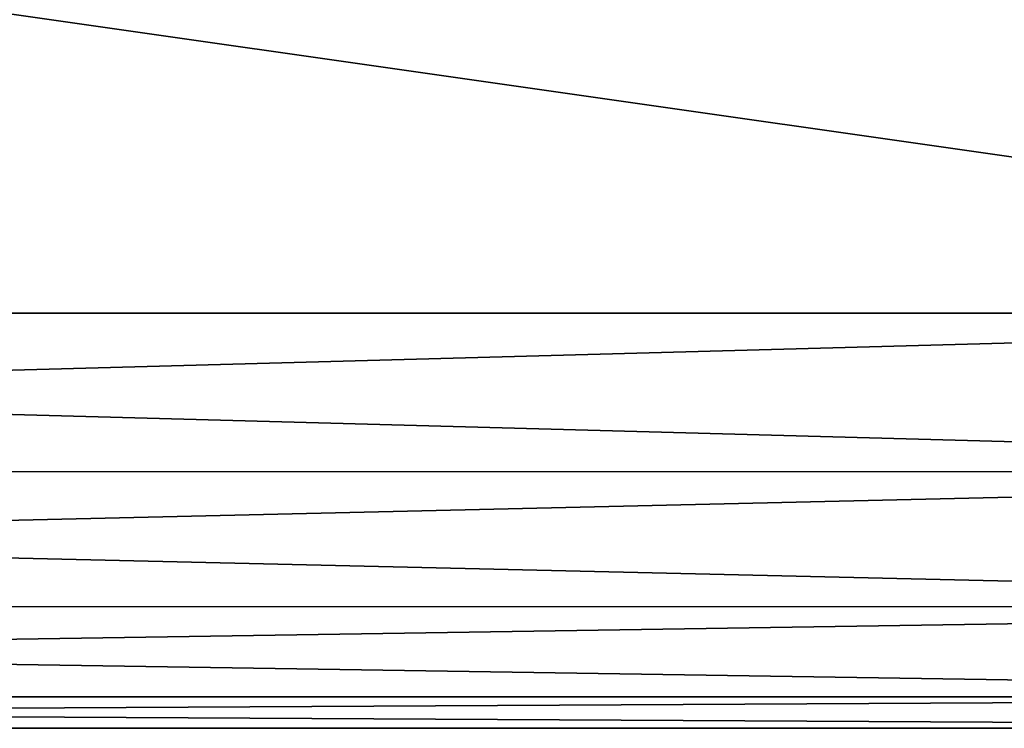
# Model space of a CAD drawing. Header units: millimetres. Extents: x -41 to 11, y -3 to 963.
# Tile 61 of 256: x 1.98 to 4.35, y -3 to -1.29. Entities that reach past the tile are written whole.
import ezdxf

# ---------------------------------------------------------------- set-up
doc = ezdxf.new("R2010")
doc.units = ezdxf.units.MM
doc.header["$LTSCALE"] = 65.185185
for name, color, linetype in [('3555', 7, 'CONTINUOUS'), ('3556', 7, 'CONTINUOUS'), ('3563', 7, 'CONTINUOUS'), ('3564', 7, 'CONTINUOUS'), ('3571', 7, 'CONTINUOUS')]:
    doc.layers.add(name, color=color, linetype=linetype)

msp = doc.modelspace()

# ---------------------------------------------------------------- linework, layer by layer
at = {"layer": '3555', "linetype": 'Continuous'}
for points in [[(-7, -3, 7), (-7, -3, -7), (7, -3, 7), (-7, -3, 7)], [(7, -3, 7), (-7, -3, -7), (7, -3, -7), (7, -3, 7)]]:
    msp.add_3dface(points, dxfattribs=at)
at = {"layer": '3556', "linetype": 'Continuous'}
for points in [[(-7, -2, -8), (7, -2.382, -7.9242), (-7, -2.3827, -7.9239), (-7, -2, -8)], [(7, -2, -8), (7, -2.382, -7.9242), (-7, -2, -8), (7, -2, -8)], [(7, -2.382, -7.9242), (7, -2.7068, -7.7074), (-7, -2.3827, -7.9239), (7, -2.382, -7.9242)], [(-7, -2.3827, -7.9239), (7, -2.7068, -7.7074), (-7, -2.7071, -7.7071), (-7, -2.3827, -7.9239)], [(7, -2.7068, -7.7074), (7, -2.9239, -7.3827), (-7, -2.7071, -7.7071), (7, -2.7068, -7.7074)], [(-7, -2.7071, -7.7071), (7, -2.9239, -7.3827), (-7, -2.9239, -7.3827), (-7, -2.7071, -7.7071)], [(7, -2.9239, -7.3827), (7, -3, -7), (-7, -2.9239, -7.3827), (7, -2.9239, -7.3827)], [(7, -3, -7), (-7, -3, -7), (-7, -2.9239, -7.3827), (7, -3, -7)]]:
    msp.add_3dface(points, dxfattribs=at)
at = {"layer": '3563', "linetype": 'Continuous'}
for points in [[(-7, -2, 8), (7, -2, 8), (-7, 0, 8), (-7, -2, 8)], [(7, -2, 8), (7, 0, 8), (-7, 0, 8), (7, -2, 8)]]:
    msp.add_3dface(points, dxfattribs=at)
at = {"layer": '3564', "linetype": 'Continuous'}
for points in [[(7, -2, 8), (-7, -2, 8), (-7, -2.382, 7.9242), (7, -2, 8)], [(7, -2.3827, 7.9239), (7, -2, 8), (-7, -2.382, 7.9242), (7, -2.3827, 7.9239)], [(-7, -2.7068, 7.7074), (7, -2.3827, 7.9239), (-7, -2.382, 7.9242), (-7, -2.7068, 7.7074)], [(7, -2.7071, 7.7071), (7, -2.3827, 7.9239), (-7, -2.7068, 7.7074), (7, -2.7071, 7.7071)], [(-7, -2.9239, 7.3827), (7, -2.7071, 7.7071), (-7, -2.7068, 7.7074), (-7, -2.9239, 7.3827)], [(7, -2.9239, 7.3827), (7, -2.7071, 7.7071), (-7, -2.9239, 7.3827), (7, -2.9239, 7.3827)], [(-7, -3, 7), (7, -3, 7), (7, -2.9239, 7.3827), (-7, -3, 7)], [(-7, -3, 7), (7, -2.9239, 7.3827), (-7, -2.9239, 7.3827), (-7, -3, 7)]]:
    msp.add_3dface(points, dxfattribs=at)
at = {"layer": '3571', "linetype": 'Continuous'}
for points in [[(7, 0, -8), (-7, -2, -8), (-7, 0, -8), (7, 0, -8)], [(7, -2, -8), (-7, -2, -8), (7, 0, -8), (7, -2, -8)]]:
    msp.add_3dface(points, dxfattribs=at)

doc.saveas('drawing.dxf')
